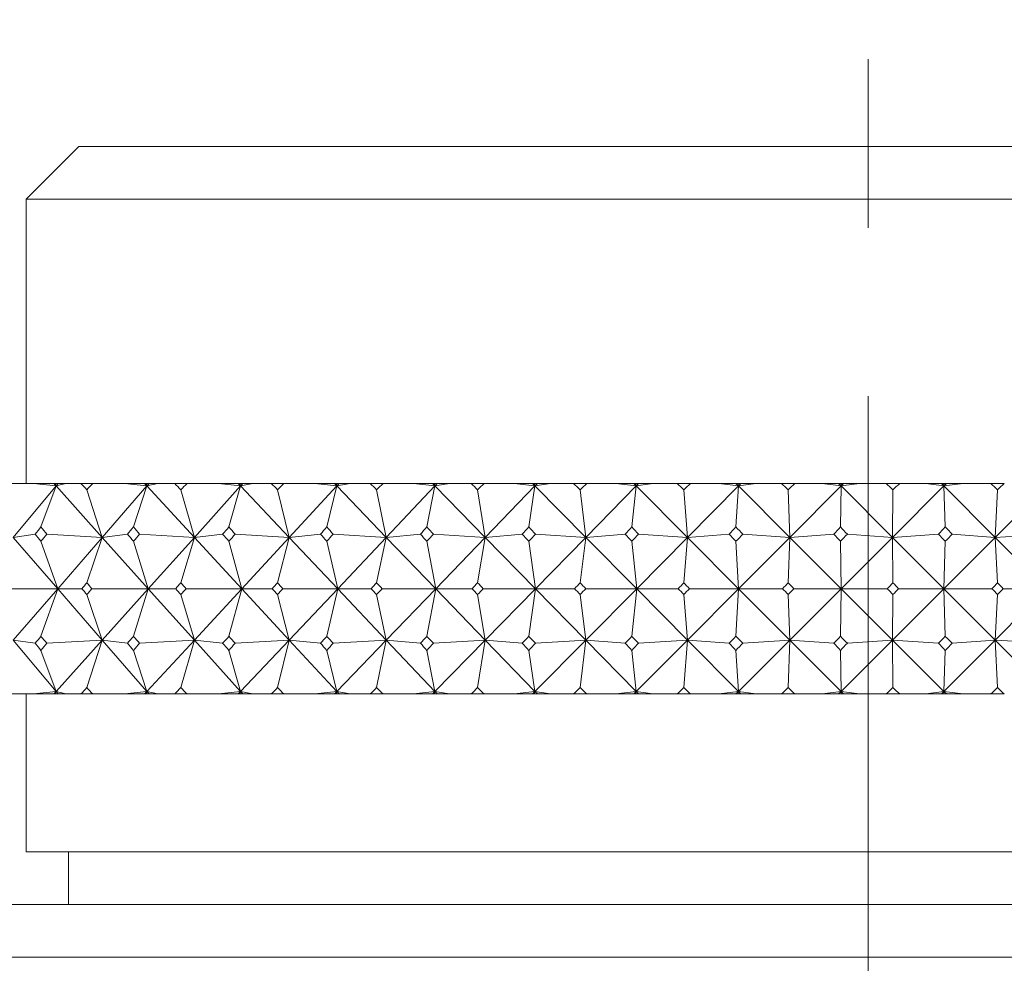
# Model space of a CAD drawing. Header units: inches. Extents: x 1.5 to 18.4, y 1.4 to 15.2.
# Tile 29 of 35: x 16.923 to 17.508, y 9.804 to 10.364. Entities that reach past the tile are written whole.
import ezdxf

# ---------------------------------------------------------------- set-up
doc = ezdxf.new("R2010")
doc.units = ezdxf.units.IN
doc.header["$MEASUREMENT"] = 0
doc.linetypes.add('CENTERX2', pattern=[0.8, 0.5, -0.1, 0.1, -0.1])
doc.layers.add('SLD-0', color=7, linetype='Continuous')

msp = doc.modelspace()

# ---------------------------------------------------------------- linework, layer by layer
at = {"color": 7, "linetype": 'Continuous', "lineweight": 15}
for p, q in [((16.95851, 10.28882), (16.92726, 10.25757)), ((16.95851, 10.28882), (17.89601, 10.28882)), ((16.92726, 10.25757), (16.92726, 10.08882)), ((17.92726, 10.25757), (16.92726, 10.25757)), ((16.91266, 10.08882), (16.93149, 10.08882)), ((16.94497, 10.08735), (16.91946, 10.05681)), ((16.94497, 10.08735), (16.93149, 10.08882)), ((16.93149, 10.08882), (16.94365, 10.08882)), ((16.936, 10.06297), (16.94497, 10.08735)), ((16.94365, 10.08882), (16.94497, 10.08735)), ((16.94365, 10.08882), (16.94447, 10.08882)), ((16.94447, 10.08882), (16.94497, 10.08735)), ((16.94447, 10.08882), (16.9462, 10.08882)), ((16.94497, 10.08735), (16.95069, 10.08882)), ((16.9462, 10.08882), (16.94497, 10.08735)), ((16.94497, 10.08735), (16.97239, 10.05681)), ((16.9462, 10.08882), (16.95069, 10.08882)), ((16.95069, 10.08882), (16.95971, 10.08882)), ((16.96678, 10.08882), (16.95971, 10.08882)), ((16.96678, 10.08882), (16.98553, 10.08882)), ((16.99891, 10.08735), (16.97239, 10.05681)), ((16.99891, 10.08735), (16.98553, 10.08882)), ((16.98553, 10.08882), (16.99755, 10.08882)), ((16.99094, 10.06297), (16.99891, 10.08735)), ((16.99755, 10.08882), (16.99891, 10.08735)), ((16.99755, 10.08882), (16.99847, 10.08882)), ((16.99847, 10.08882), (16.99891, 10.08735)), ((16.99847, 10.08882), (17.00018, 10.08882)), ((16.99891, 10.08735), (17.00538, 10.08882)), ((17.00018, 10.08882), (16.99891, 10.08735)), ((16.99891, 10.08735), (17.02711, 10.05681)), ((17.00018, 10.08882), (17.00538, 10.08882)), ((17.00538, 10.08882), (17.01542, 10.08882)), ((17.02271, 10.08882), (17.01542, 10.08882)), ((17.02271, 10.08882), (17.04132, 10.08882)), ((17.05453, 10.08735), (17.02711, 10.05681)), ((17.05453, 10.08735), (17.04132, 10.08882)), ((17.04132, 10.08882), (17.05314, 10.08882)), ((17.0476, 10.06297), (17.05453, 10.08735)), ((17.05314, 10.08882), (17.05453, 10.08735)), ((17.05314, 10.08882), (17.05415, 10.08882)), ((17.05415, 10.08882), (17.05453, 10.08735)), ((17.05415, 10.08882), (17.05585, 10.08882)), ((17.05453, 10.08735), (17.06174, 10.08882)), ((17.05585, 10.08882), (17.05453, 10.08735)), ((17.05453, 10.08735), (17.08342, 10.05681)), ((17.05585, 10.08882), (17.06174, 10.08882)), ((17.06174, 10.08882), (17.07276, 10.08882)), ((17.08025, 10.08882), (17.07276, 10.08882)), ((17.08025, 10.08882), (17.09863, 10.08882)), ((17.11163, 10.08735), (17.08342, 10.05681)), ((17.11163, 10.08735), (17.09863, 10.08882)), ((17.09863, 10.08882), (17.11021, 10.08882)), ((17.10576, 10.06297), (17.11163, 10.08735)), ((17.11021, 10.08882), (17.11163, 10.08735)), ((17.11021, 10.08882), (17.1113, 10.08882)), ((17.1113, 10.08882), (17.11163, 10.08735)), ((17.1113, 10.08882), (17.11299, 10.08882)), ((17.11163, 10.08735), (17.11955, 10.08882)), ((17.11299, 10.08882), (17.11163, 10.08735)), ((17.11163, 10.08735), (17.14108, 10.05681)), ((17.11299, 10.08882), (17.11955, 10.08882)), ((17.11955, 10.08882), (17.1315, 10.08882)), ((17.13915, 10.08882), (17.1315, 10.08882)), ((17.13915, 10.08882), (17.15724, 10.08882)), ((17.16997, 10.08735), (17.14108, 10.05681)), ((17.16997, 10.08735), (17.15724, 10.08882)), ((17.15724, 10.08882), (17.16853, 10.08882)), ((17.16518, 10.06297), (17.16997, 10.08735)), ((17.16853, 10.08882), (17.16997, 10.08735)), ((17.16853, 10.08882), (17.16971, 10.08882)), ((17.16971, 10.08882), (17.16997, 10.08735)), ((17.16971, 10.08882), (17.17136, 10.08882)), ((17.16997, 10.08735), (17.17856, 10.08882)), ((17.17136, 10.08882), (17.16997, 10.08735)), ((17.16997, 10.08735), (17.19987, 10.05681)), ((17.17136, 10.08882), (17.17856, 10.08882)), ((17.17856, 10.08882), (17.19141, 10.08882)), ((17.19919, 10.08882), (17.19141, 10.08882)), ((17.19919, 10.08882), (17.21691, 10.08882)), ((17.22933, 10.08735), (17.19987, 10.05681)), ((17.22933, 10.08735), (17.21691, 10.08882)), ((17.21691, 10.08882), (17.22787, 10.08882)), ((17.22565, 10.06297), (17.22933, 10.08735)), ((17.22787, 10.08882), (17.22933, 10.08735)), ((17.22787, 10.08882), (17.22912, 10.08882)), ((17.22912, 10.08882), (17.22933, 10.08735)), ((17.22912, 10.08882), (17.23075, 10.08882)), ((17.22933, 10.08735), (17.23856, 10.08882)), ((17.23075, 10.08882), (17.22933, 10.08735)), ((17.22933, 10.08735), (17.25956, 10.05681)), ((17.23075, 10.08882), (17.23856, 10.08882)), ((17.23856, 10.08882), (17.25225, 10.08882)), ((17.26013, 10.08882), (17.25225, 10.08882)), ((17.28947, 10.08735), (17.25956, 10.05681)), ((17.26013, 10.08882), (17.27741, 10.08882)), ((17.28947, 10.08735), (17.27741, 10.08882)), ((17.27741, 10.08882), (17.288, 10.08882)), ((17.2869, 10.06297), (17.28947, 10.08735)), ((17.288, 10.08882), (17.28947, 10.08735)), ((17.288, 10.08882), (17.28932, 10.08882)), ((17.28932, 10.08882), (17.28947, 10.08735)), ((17.28932, 10.08882), (17.29091, 10.08882)), ((17.28947, 10.08735), (17.2993, 10.08882)), ((17.29091, 10.08882), (17.28947, 10.08735)), ((17.28947, 10.08735), (17.31991, 10.05681)), ((17.29091, 10.08882), (17.2993, 10.08882)), ((17.2993, 10.08882), (17.31378, 10.08882)), ((17.32173, 10.08882), (17.31378, 10.08882)), ((17.35015, 10.08735), (17.31991, 10.05681)), ((17.32173, 10.08882), (17.33851, 10.08882)), ((17.35015, 10.08735), (17.33851, 10.08882)), ((17.33851, 10.08882), (17.34868, 10.08882)), ((17.34868, 10.08882), (17.35015, 10.08735)), ((17.34868, 10.08882), (17.35007, 10.08882)), ((17.34871, 10.06297), (17.35015, 10.08735)), ((17.35007, 10.08882), (17.35015, 10.08735)), ((17.35007, 10.08882), (17.35161, 10.08882)), ((17.35015, 10.08735), (17.36055, 10.08882)), ((17.35161, 10.08882), (17.35015, 10.08735)), ((17.35015, 10.08735), (17.38069, 10.05681)), ((17.35161, 10.08882), (17.36055, 10.08882)), ((17.36055, 10.08882), (17.37576, 10.08882)), ((17.38375, 10.08882), (17.37576, 10.08882)), ((17.41114, 10.08735), (17.38069, 10.05681)), ((17.38375, 10.08882), (17.39995, 10.08882)), ((17.41114, 10.08735), (17.39995, 10.08882)), ((17.39995, 10.08882), (17.40966, 10.08882)), ((17.40966, 10.08882), (17.41114, 10.08735)), ((17.40966, 10.08882), (17.41112, 10.08882)), ((17.41084, 10.06297), (17.41114, 10.08735)), ((17.41112, 10.08882), (17.41114, 10.08735)), ((17.41112, 10.08882), (17.4126, 10.08882)), ((17.41114, 10.08735), (17.42206, 10.08882)), ((17.4126, 10.08882), (17.41114, 10.08735)), ((17.41114, 10.08735), (17.44165, 10.05681)), ((17.4126, 10.08882), (17.42206, 10.08882)), ((17.42206, 10.08882), (17.43794, 10.08882)), ((17.44594, 10.08882), (17.43794, 10.08882)), ((17.47219, 10.08735), (17.44165, 10.05681)), ((17.44594, 10.08882), (17.4615, 10.08882)), ((17.47219, 10.08735), (17.4615, 10.08882)), ((17.4615, 10.08882), (17.47072, 10.08882)), ((17.47072, 10.08882), (17.47219, 10.08735)), ((17.47072, 10.08882), (17.47223, 10.08882)), ((17.47219, 10.08735), (17.48359, 10.08882)), ((17.47366, 10.08882), (17.47219, 10.08735)), ((17.47223, 10.08882), (17.47219, 10.08735)), ((17.47302, 10.06297), (17.47219, 10.08735)), ((17.47219, 10.08735), (17.50255, 10.05681)), ((17.47223, 10.08882), (17.47366, 10.08882)), ((17.47366, 10.08882), (17.48359, 10.08882)), ((17.48359, 10.08882), (17.50007, 10.08882)), ((17.50805, 10.08882), (17.50007, 10.08882)), ((17.53306, 10.08735), (17.50255, 10.05681)), ((16.96324, 10.08502), (16.97239, 10.05681)), ((17.01906, 10.08502), (17.02711, 10.05681)), ((17.0765, 10.08502), (17.08342, 10.05681)), ((17.13533, 10.08502), (17.14108, 10.05681)), ((17.1953, 10.08502), (17.19987, 10.05681)), ((17.25619, 10.08502), (17.25956, 10.05681)), ((17.31775, 10.08502), (17.31991, 10.05681)), ((17.37975, 10.08502), (17.38069, 10.05681)), ((17.44194, 10.08502), (17.44165, 10.05681)), ((17.50406, 10.08502), (17.50255, 10.05681)), ((16.91946, 10.05681), (16.93252, 10.05861)), ((16.91946, 10.05681), (16.94592, 10.02632)), ((16.97239, 10.05681), (16.93949, 10.05861)), ((16.97239, 10.05681), (16.94592, 10.02632)), ((16.96324, 10.02983), (16.97239, 10.05681)), ((16.97239, 10.05681), (16.98734, 10.05861)), ((16.97239, 10.05681), (16.99975, 10.02632)), ((17.02711, 10.05681), (16.99454, 10.05861)), ((17.02711, 10.05681), (16.99975, 10.02632)), ((17.01906, 10.02983), (17.02711, 10.05681)), ((17.02711, 10.05681), (17.04389, 10.05861)), ((17.02711, 10.05681), (17.05527, 10.02632)), ((17.08342, 10.05681), (17.05131, 10.05861)), ((17.08342, 10.05681), (17.05527, 10.02632)), ((17.0765, 10.02983), (17.08342, 10.05681)), ((17.08342, 10.05681), (17.10196, 10.05861)), ((17.08342, 10.05681), (17.11225, 10.02632)), ((17.14108, 10.05681), (17.10956, 10.05861)), ((17.14108, 10.05681), (17.11225, 10.02632)), ((17.13533, 10.02983), (17.14108, 10.05681)), ((17.14108, 10.05681), (17.16131, 10.05861)), ((17.14108, 10.05681), (17.17048, 10.02632)), ((17.19987, 10.05681), (17.16906, 10.05861)), ((17.19987, 10.05681), (17.17048, 10.02632)), ((17.1953, 10.02983), (17.19987, 10.05681)), ((17.19987, 10.05681), (17.22172, 10.05861)), ((17.19987, 10.05681), (17.22972, 10.02632)), ((17.25956, 10.05681), (17.22958, 10.05861)), ((17.25956, 10.05681), (17.22972, 10.02632)), ((17.25619, 10.02983), (17.25956, 10.05681)), ((17.25956, 10.05681), (17.28293, 10.05861)), ((17.25956, 10.05681), (17.28974, 10.02632)), ((17.31991, 10.05681), (17.28974, 10.02632)), ((17.31991, 10.05681), (17.29088, 10.05861)), ((17.31775, 10.02983), (17.31991, 10.05681)), ((17.31991, 10.05681), (17.34471, 10.05861)), ((17.31991, 10.05681), (17.3503, 10.02632)), ((17.38069, 10.05681), (17.3503, 10.02632)), ((17.38069, 10.05681), (17.35272, 10.05861)), ((17.37975, 10.02983), (17.38069, 10.05681)), ((17.38069, 10.05681), (17.40682, 10.05861)), ((17.38069, 10.05681), (17.41117, 10.02632)), ((17.44165, 10.05681), (17.41117, 10.02632)), ((17.44165, 10.05681), (17.41485, 10.05861)), ((17.44165, 10.05681), (17.46901, 10.05861)), ((17.44194, 10.02983), (17.44165, 10.05681)), ((17.44165, 10.05681), (17.4721, 10.02632)), ((17.50255, 10.05681), (17.4721, 10.02632)), ((17.50255, 10.05681), (17.47703, 10.05861)), ((17.50255, 10.05681), (17.53104, 10.05861)), ((17.50406, 10.02983), (17.50255, 10.05681)), ((17.50255, 10.05681), (17.53285, 10.02632)), ((16.94592, 10.02632), (16.936, 10.05461)), ((16.99975, 10.02632), (16.99094, 10.05461)), ((17.05527, 10.02632), (17.0476, 10.05461)), ((17.11225, 10.02632), (17.10576, 10.05461)), ((17.17048, 10.02632), (17.16518, 10.05461)), ((17.22972, 10.02632), (17.22565, 10.05461)), ((17.28974, 10.02632), (17.2869, 10.05461)), ((17.3503, 10.02632), (17.34871, 10.05461)), ((17.41117, 10.02632), (17.41084, 10.05461)), ((17.4721, 10.02632), (17.47302, 10.05461)), ((16.94592, 10.02632), (16.91211, 10.02632)), ((16.91946, 9.99584), (16.94592, 10.02632)), ((16.94592, 10.02632), (16.936, 9.99804)), ((16.97239, 9.99584), (16.94592, 10.02632)), ((16.94592, 10.02632), (16.96027, 10.02632)), ((16.97239, 9.99584), (16.96324, 10.02282)), ((16.99975, 10.02632), (16.96621, 10.02632)), ((16.97239, 9.99584), (16.99975, 10.02632)), ((16.99975, 10.02632), (16.99094, 9.99804)), ((16.99975, 10.02632), (17.016, 10.02632)), ((17.02711, 9.99584), (16.99975, 10.02632)), ((17.02711, 9.99584), (17.01906, 10.02282)), ((17.05527, 10.02632), (17.02213, 10.02632)), ((17.02711, 9.99584), (17.05527, 10.02632)), ((17.05527, 10.02632), (17.0476, 9.99804)), ((17.08342, 9.99584), (17.05527, 10.02632)), ((17.05527, 10.02632), (17.07336, 10.02632)), ((17.08342, 9.99584), (17.0765, 10.02282)), ((17.11225, 10.02632), (17.07965, 10.02632)), ((17.08342, 9.99584), (17.11225, 10.02632)), ((17.11225, 10.02632), (17.10576, 9.99804)), ((17.14108, 9.99584), (17.11225, 10.02632)), ((17.11225, 10.02632), (17.13211, 10.02632)), ((17.14108, 9.99584), (17.13533, 10.02282)), ((17.17048, 10.02632), (17.13854, 10.02632)), ((17.14108, 9.99584), (17.17048, 10.02632)), ((17.17048, 10.02632), (17.16518, 9.99804)), ((17.17048, 10.02632), (17.19203, 10.02632)), ((17.19987, 9.99584), (17.17048, 10.02632)), ((17.19987, 9.99584), (17.1953, 10.02282)), ((17.22972, 10.02632), (17.19857, 10.02632)), ((17.19987, 9.99584), (17.22972, 10.02632)), ((17.22972, 10.02632), (17.22565, 9.99804)), ((17.22972, 10.02632), (17.25288, 10.02632)), ((17.25956, 9.99584), (17.22972, 10.02632)), ((17.25956, 9.99584), (17.25619, 10.02282)), ((17.28974, 10.02632), (17.2595, 10.02632)), ((17.25956, 9.99584), (17.28974, 10.02632)), ((17.28974, 10.02632), (17.2869, 9.99804)), ((17.31991, 9.99584), (17.28974, 10.02632)), ((17.28974, 10.02632), (17.31441, 10.02632)), ((17.31991, 9.99584), (17.31775, 10.02282)), ((17.31991, 9.99584), (17.3503, 10.02632)), ((17.3503, 10.02632), (17.3211, 10.02632)), ((17.3503, 10.02632), (17.34871, 9.99804)), ((17.3503, 10.02632), (17.37639, 10.02632)), ((17.38069, 9.99584), (17.3503, 10.02632)), ((17.38069, 9.99584), (17.37975, 10.02282)), ((17.38069, 9.99584), (17.41117, 10.02632)), ((17.41117, 10.02632), (17.38311, 10.02632)), ((17.41117, 10.02632), (17.41084, 9.99804)), ((17.44165, 9.99584), (17.41117, 10.02632)), ((17.41117, 10.02632), (17.43857, 10.02632)), ((17.44165, 9.99584), (17.4721, 10.02632)), ((17.44165, 9.99584), (17.44194, 10.02282)), ((17.4721, 10.02632), (17.4453, 10.02632)), ((17.4721, 10.02632), (17.47302, 9.99804)), ((17.50255, 9.99584), (17.4721, 10.02632)), ((17.4721, 10.02632), (17.50071, 10.02632)), ((17.50255, 9.99584), (17.53285, 10.02632)), ((17.50255, 9.99584), (17.50406, 10.02282)), ((17.53285, 10.02632), (17.50742, 10.02632)), ((16.93252, 9.99404), (16.91946, 9.99584)), ((16.94497, 9.9653), (16.91946, 9.99584)), ((16.93949, 9.99404), (16.97239, 9.99584)), ((16.94497, 9.9653), (16.97239, 9.99584)), ((16.97239, 9.99584), (16.96324, 9.96763)), ((16.98734, 9.99404), (16.97239, 9.99584)), ((16.99891, 9.9653), (16.97239, 9.99584)), ((16.99454, 9.99404), (17.02711, 9.99584)), ((16.99891, 9.9653), (17.02711, 9.99584)), ((17.02711, 9.99584), (17.01906, 9.96763)), ((17.04389, 9.99404), (17.02711, 9.99584)), ((17.05453, 9.9653), (17.02711, 9.99584)), ((17.05131, 9.99404), (17.08342, 9.99584)), ((17.05453, 9.9653), (17.08342, 9.99584)), ((17.08342, 9.99584), (17.0765, 9.96763)), ((17.10196, 9.99404), (17.08342, 9.99584)), ((17.11163, 9.9653), (17.08342, 9.99584)), ((17.10956, 9.99404), (17.14108, 9.99584)), ((17.11163, 9.9653), (17.14108, 9.99584)), ((17.14108, 9.99584), (17.13533, 9.96763)), ((17.16131, 9.99404), (17.14108, 9.99584)), ((17.16997, 9.9653), (17.14108, 9.99584)), ((17.16906, 9.99404), (17.19987, 9.99584)), ((17.16997, 9.9653), (17.19987, 9.99584)), ((17.19987, 9.99584), (17.1953, 9.96763)), ((17.22172, 9.99404), (17.19987, 9.99584)), ((17.22933, 9.9653), (17.19987, 9.99584)), ((17.22933, 9.9653), (17.25956, 9.99584)), ((17.22958, 9.99404), (17.25956, 9.99584)), ((17.25956, 9.99584), (17.25619, 9.96763)), ((17.28293, 9.99404), (17.25956, 9.99584)), ((17.28947, 9.9653), (17.25956, 9.99584)), ((17.28947, 9.9653), (17.31991, 9.99584)), ((17.29088, 9.99404), (17.31991, 9.99584)), ((17.31991, 9.99584), (17.31775, 9.96763)), ((17.34471, 9.99404), (17.31991, 9.99584)), ((17.35015, 9.9653), (17.31991, 9.99584)), ((17.35015, 9.9653), (17.38069, 9.99584)), ((17.35272, 9.99404), (17.38069, 9.99584)), ((17.38069, 9.99584), (17.37975, 9.96763)), ((17.41114, 9.9653), (17.38069, 9.99584)), ((17.40682, 9.99404), (17.38069, 9.99584)), ((17.41114, 9.9653), (17.44165, 9.99584)), ((17.41485, 9.99404), (17.44165, 9.99584)), ((17.44165, 9.99584), (17.44194, 9.96763)), ((17.47219, 9.9653), (17.44165, 9.99584)), ((17.46901, 9.99404), (17.44165, 9.99584)), ((17.47219, 9.9653), (17.50255, 9.99584)), ((17.47703, 9.99404), (17.50255, 9.99584)), ((17.50255, 9.99584), (17.50406, 9.96763)), ((17.53306, 9.9653), (17.50255, 9.99584)), ((17.53104, 9.99404), (17.50255, 9.99584)), ((16.94497, 9.9653), (16.936, 9.98968)), ((16.99891, 9.9653), (16.99094, 9.98968)), ((17.05453, 9.9653), (17.0476, 9.98968)), ((17.11163, 9.9653), (17.10576, 9.98968)), ((17.16997, 9.9653), (17.16518, 9.98968)), ((17.22933, 9.9653), (17.22565, 9.98968)), ((17.28947, 9.9653), (17.2869, 9.98968)), ((17.35015, 9.9653), (17.34871, 9.98968)), ((17.41114, 9.9653), (17.41084, 9.98968)), ((17.47219, 9.9653), (17.47302, 9.98968)), ((16.91266, 9.96382), (16.93149, 9.96382)), ((16.92726, 9.96382), (16.92726, 9.87007)), ((16.93149, 9.96382), (16.94497, 9.9653)), ((16.93149, 9.96382), (16.94365, 9.96382)), ((16.94365, 9.96382), (16.94497, 9.9653)), ((16.94365, 9.96382), (16.94447, 9.96382)), ((16.94497, 9.9653), (16.94447, 9.96382)), ((16.94447, 9.96382), (16.9462, 9.96382)), ((16.95069, 9.96382), (16.94497, 9.9653)), ((16.9462, 9.96382), (16.94497, 9.9653)), ((16.9462, 9.96382), (16.95069, 9.96382)), ((16.95069, 9.96382), (16.95971, 9.96382)), ((16.96678, 9.96382), (16.95971, 9.96382)), ((16.96678, 9.96382), (16.98553, 9.96382)), ((16.98553, 9.96382), (16.99891, 9.9653)), ((16.98553, 9.96382), (16.99755, 9.96382)), ((16.99755, 9.96382), (16.99891, 9.9653)), ((16.99755, 9.96382), (16.99847, 9.96382)), ((16.99891, 9.9653), (16.99847, 9.96382)), ((16.99847, 9.96382), (17.00018, 9.96382)), ((17.00538, 9.96382), (16.99891, 9.9653)), ((17.00018, 9.96382), (16.99891, 9.9653)), ((17.00018, 9.96382), (17.00538, 9.96382)), ((17.00538, 9.96382), (17.01542, 9.96382)), ((17.02271, 9.96382), (17.01542, 9.96382)), ((17.02271, 9.96382), (17.04132, 9.96382)), ((17.04132, 9.96382), (17.05453, 9.9653)), ((17.04132, 9.96382), (17.05314, 9.96382)), ((17.05314, 9.96382), (17.05453, 9.9653)), ((17.05314, 9.96382), (17.05415, 9.96382)), ((17.05453, 9.9653), (17.05415, 9.96382)), ((17.05415, 9.96382), (17.05585, 9.96382)), ((17.06174, 9.96382), (17.05453, 9.9653)), ((17.05585, 9.96382), (17.05453, 9.9653)), ((17.05585, 9.96382), (17.06174, 9.96382)), ((17.06174, 9.96382), (17.07276, 9.96382)), ((17.08025, 9.96382), (17.07276, 9.96382)), ((17.08025, 9.96382), (17.09863, 9.96382)), ((17.09863, 9.96382), (17.11163, 9.9653)), ((17.09863, 9.96382), (17.11021, 9.96382)), ((17.11021, 9.96382), (17.11163, 9.9653)), ((17.11021, 9.96382), (17.1113, 9.96382)), ((17.11163, 9.9653), (17.1113, 9.96382)), ((17.1113, 9.96382), (17.11299, 9.96382)), ((17.11955, 9.96382), (17.11163, 9.9653)), ((17.11299, 9.96382), (17.11163, 9.9653)), ((17.11299, 9.96382), (17.11955, 9.96382)), ((17.11955, 9.96382), (17.1315, 9.96382)), ((17.13915, 9.96382), (17.1315, 9.96382)), ((17.13915, 9.96382), (17.15724, 9.96382)), ((17.15724, 9.96382), (17.16997, 9.9653)), ((17.15724, 9.96382), (17.16853, 9.96382)), ((17.16853, 9.96382), (17.16997, 9.9653)), ((17.16853, 9.96382), (17.16971, 9.96382)), ((17.16997, 9.9653), (17.16971, 9.96382)), ((17.16971, 9.96382), (17.17136, 9.96382)), ((17.17856, 9.96382), (17.16997, 9.9653)), ((17.17136, 9.96382), (17.16997, 9.9653)), ((17.17136, 9.96382), (17.17856, 9.96382)), ((17.17856, 9.96382), (17.19141, 9.96382)), ((17.19919, 9.96382), (17.19141, 9.96382)), ((17.19919, 9.96382), (17.21691, 9.96382)), ((17.21691, 9.96382), (17.22933, 9.9653)), ((17.21691, 9.96382), (17.22787, 9.96382)), ((17.22787, 9.96382), (17.22933, 9.9653)), ((17.22787, 9.96382), (17.22912, 9.96382)), ((17.22933, 9.9653), (17.22912, 9.96382)), ((17.22912, 9.96382), (17.23075, 9.96382)), ((17.23856, 9.96382), (17.22933, 9.9653)), ((17.23075, 9.96382), (17.22933, 9.9653)), ((17.23075, 9.96382), (17.23856, 9.96382)), ((17.23856, 9.96382), (17.25225, 9.96382)), ((17.26013, 9.96382), (17.25225, 9.96382)), ((17.26013, 9.96382), (17.27741, 9.96382)), ((17.27741, 9.96382), (17.28947, 9.9653)), ((17.27741, 9.96382), (17.288, 9.96382)), ((17.288, 9.96382), (17.28947, 9.9653)), ((17.288, 9.96382), (17.28932, 9.96382)), ((17.28947, 9.9653), (17.28932, 9.96382)), ((17.28932, 9.96382), (17.29091, 9.96382)), ((17.2993, 9.96382), (17.28947, 9.9653)), ((17.29091, 9.96382), (17.28947, 9.9653)), ((17.29091, 9.96382), (17.2993, 9.96382)), ((17.2993, 9.96382), (17.31378, 9.96382)), ((17.32173, 9.96382), (17.31378, 9.96382)), ((17.32173, 9.96382), (17.33851, 9.96382)), ((17.33851, 9.96382), (17.35015, 9.9653)), ((17.33851, 9.96382), (17.34868, 9.96382)), ((17.34868, 9.96382), (17.35015, 9.9653)), ((17.34868, 9.96382), (17.35007, 9.96382)), ((17.35015, 9.9653), (17.35007, 9.96382)), ((17.35007, 9.96382), (17.35161, 9.96382)), ((17.36055, 9.96382), (17.35015, 9.9653)), ((17.35161, 9.96382), (17.35015, 9.9653)), ((17.35161, 9.96382), (17.36055, 9.96382)), ((17.36055, 9.96382), (17.37576, 9.96382)), ((17.38375, 9.96382), (17.37576, 9.96382)), ((17.38375, 9.96382), (17.39995, 9.96382)), ((17.39995, 9.96382), (17.41114, 9.9653)), ((17.39995, 9.96382), (17.40966, 9.96382)), ((17.40966, 9.96382), (17.41114, 9.9653)), ((17.40966, 9.96382), (17.41112, 9.96382)), ((17.41114, 9.9653), (17.41112, 9.96382)), ((17.41112, 9.96382), (17.4126, 9.96382)), ((17.42206, 9.96382), (17.41114, 9.9653)), ((17.4126, 9.96382), (17.41114, 9.9653)), ((17.4126, 9.96382), (17.42206, 9.96382)), ((17.42206, 9.96382), (17.43794, 9.96382)), ((17.44594, 9.96382), (17.43794, 9.96382)), ((17.44594, 9.96382), (17.4615, 9.96382)), ((17.4615, 9.96382), (17.47219, 9.9653)), ((17.4615, 9.96382), (17.47072, 9.96382)), ((17.47072, 9.96382), (17.47219, 9.9653)), ((17.47072, 9.96382), (17.47223, 9.96382)), ((17.48359, 9.96382), (17.47219, 9.9653)), ((17.47366, 9.96382), (17.47219, 9.9653)), ((17.47219, 9.9653), (17.47223, 9.96382)), ((17.47223, 9.96382), (17.47366, 9.96382)), ((17.47366, 9.96382), (17.48359, 9.96382)), ((17.48359, 9.96382), (17.50007, 9.96382)), ((17.50805, 9.96382), (17.50007, 9.96382)), ((16.92726, 9.87007), (17.92726, 9.87007)), ((16.95226, 9.87007), (16.95226, 9.83882)), ((16.58351, 9.83882), (18.27101, 9.83882)), ((18.30226, 9.80757), (16.55226, 9.80757))]:
    msp.add_line(p, q, dxfattribs=at)
for centre, major_axis, ratio, start_param, end_param in [((17.42726, 8.65454), (-0.91848, 1.70312), 0.216929, 5.582663, 5.586704), ((17.42726, 8.65454), (0.14155, 1.71282), 0.572056, 0.627263, 0.631305), ((17.42726, 8.65454), (-0.89851, 1.70061), 0.244425, 5.570691, 5.574733), ((17.42726, 8.65454), (0.23029, 1.70982), 0.563126, 0.655722, 0.659763), ((17.42726, 8.65454), (-0.87572, 1.69812), 0.271924, 5.559799, 5.563841), ((17.42726, 8.65454), (0.31413, 1.70599), 0.550319, 0.681009, 0.685051), ((17.42726, 8.65454), (-0.84992, 1.69575), 0.299385, 5.550179, 5.554221), ((17.42726, 8.65454), (0.39204, 1.7019), 0.53415, 0.702451, 0.706492), ((17.42726, 8.65454), (-0.82089, 1.69362), 0.326751, 5.542052, 5.546094), ((17.42726, 8.65454), (0.46354, 1.69802), 0.515173, 0.719742, 0.723784), ((17.42726, 8.65454), (-0.78836, 1.69187), 0.353941, 5.535668, 5.53971), ((17.42726, 8.65454), (0.52859, 1.69474), 0.493924, 0.732877, 0.736919), ((17.42726, 8.65454), (-0.75202, 1.69064), 0.380845, 5.531311, 5.535353), ((17.42726, 8.65454), (0.58745, 1.69227), 0.47089, 0.742051, 0.746093), ((17.42726, 8.65454), (-0.71149, 1.69006), 0.407318, 5.529299, 5.533341), ((17.42726, 8.65454), (0.64051, 1.69071), 0.446487, 0.747583, 0.751625), ((17.42726, 8.65454), (-0.66636, 1.69026), 0.433167, 5.529984, 5.534026), ((17.42726, 8.65454), (0.68825, 1.69006), 0.421062, 0.749842, 0.753884), ((17.42726, 8.65454), (-0.61616, 1.69133), 0.458148, 5.533739, 5.537781), ((17.42726, 8.65454), (0.73116, 1.69025), 0.394892, 0.749209, 0.753251), ((17.42726, 11.39811), (0.95054, 1.7078), 0.162036, 3.905792, 3.909848), ((17.42726, 11.39811), (-0.23029, 1.70982), 0.563126, 2.387582, 2.391637), ((17.42726, 11.39811), (0.93578, 1.70554), 0.189461, 3.919428, 3.923484), ((17.42726, 11.39811), (-0.31413, 1.70599), 0.550319, 2.362294, 2.36635), ((17.42726, 11.39811), (0.91848, 1.70312), 0.216929, 3.932307, 3.936363), ((17.42726, 11.39811), (-0.39204, 1.7019), 0.53415, 2.340852, 2.344908), ((17.42726, 11.39811), (0.89851, 1.70061), 0.244425, 3.944278, 3.948334), ((17.42726, 11.39811), (-0.46354, 1.69802), 0.515173, 2.323561, 2.327617), ((17.42726, 11.39811), (0.87572, 1.69812), 0.271924, 3.955171, 3.959227), ((17.42726, 11.39811), (-0.52859, 1.69474), 0.493924, 2.310426, 2.314482), ((17.42726, 11.39811), (0.84992, 1.69575), 0.299385, 3.964791, 3.968847), ((17.42726, 11.39811), (-0.58745, 1.69227), 0.47089, 2.301252, 2.305308), ((17.42726, 11.39811), (0.82089, 1.69362), 0.326751, 3.972918, 3.976974), ((17.42726, 11.39811), (-0.64051, 1.69071), 0.446487, 2.29572, 2.299776), ((17.42726, 11.39811), (0.78836, 1.69187), 0.353941, 3.979302, 3.983358), ((17.42726, 11.39811), (-0.68825, 1.69006), 0.421062, 2.293461, 2.297517), ((17.42726, 11.39811), (0.75202, 1.69064), 0.380845, 3.983659, 3.987715), ((17.42726, 11.39811), (-0.73116, 1.69025), 0.394892, 2.294094, 2.29815), ((17.42726, 11.39811), (0.71149, 1.69006), 0.407318, 3.985671, 3.989726), ((17.42726, 11.39811), (-0.76966, 1.69115), 0.368195, 2.297254, 2.30131), ((17.42726, 8.65454), (-0.93578, 1.70554), 0.189461, 5.564126, 5.568182), ((17.42726, 8.65454), (0.14155, 1.71282), 0.572056, 0.658665, 0.662721), ((17.42726, 8.65454), (-0.91848, 1.70312), 0.216929, 5.551247, 5.555303), ((17.42726, 8.65454), (0.23029, 1.70982), 0.563126, 0.687123, 0.691179), ((17.42726, 8.65454), (-0.89851, 1.70061), 0.244425, 5.539275, 5.543331), ((17.42726, 8.65454), (0.31413, 1.70599), 0.550319, 0.712411, 0.716466), ((17.42726, 8.65454), (-0.87572, 1.69812), 0.271924, 5.528383, 5.532439), ((17.42726, 8.65454), (0.39204, 1.7019), 0.53415, 0.733852, 0.737908), ((17.42726, 8.65454), (-0.84992, 1.69575), 0.299385, 5.518763, 5.522819), ((17.42726, 8.65454), (0.46354, 1.69802), 0.515173, 0.751144, 0.7552), ((17.42726, 8.65454), (-0.82089, 1.69362), 0.326751, 5.510636, 5.514692), ((17.42726, 8.65454), (0.52859, 1.69474), 0.493924, 0.764279, 0.768335), ((17.42726, 8.65454), (-0.78836, 1.69187), 0.353941, 5.504252, 5.508308), ((17.42726, 8.65454), (0.58745, 1.69227), 0.47089, 0.773453, 0.777509), ((17.42726, 8.65454), (-0.75202, 1.69064), 0.380845, 5.499895, 5.503951), ((17.42726, 8.65454), (0.64051, 1.69071), 0.446487, 0.778985, 0.783041), ((17.42726, 8.65454), (-0.71149, 1.69006), 0.407318, 5.497883, 5.501939), ((17.42726, 8.65454), (0.68825, 1.69006), 0.421062, 0.781244, 0.7853), ((17.42726, 8.65454), (-0.66636, 1.69026), 0.433167, 5.498568, 5.502624), ((17.42726, 8.65454), (0.73116, 1.69025), 0.394892, 0.780611, 0.784667), ((17.42726, 11.39811), (0.93578, 1.70554), 0.189461, 3.888671, 3.892068), ((17.42726, 11.39811), (-0.23029, 1.70982), 0.563126, 2.418997, 2.422395), ((17.42726, 11.39811), (0.91848, 1.70312), 0.216929, 3.90155, 3.904947), ((17.42726, 11.39811), (-0.31413, 1.70599), 0.550319, 2.39371, 2.397108), ((17.42726, 11.39811), (0.89851, 1.70061), 0.244425, 3.913521, 3.916918), ((17.42726, 11.39811), (-0.39204, 1.7019), 0.53415, 2.372268, 2.375666), ((17.42726, 11.39811), (0.87572, 1.69812), 0.271924, 3.924413, 3.927811), ((17.42726, 11.39811), (-0.46354, 1.69802), 0.515173, 2.354977, 2.358374), ((17.42726, 11.39811), (0.84992, 1.69575), 0.299385, 3.934033, 3.937431), ((17.42726, 11.39811), (-0.52859, 1.69474), 0.493924, 2.341842, 2.34524), ((17.42726, 11.39811), (0.82089, 1.69362), 0.326751, 3.942161, 3.945558), ((17.42726, 11.39811), (-0.58745, 1.69227), 0.47089, 2.332668, 2.336065), ((17.42726, 11.39811), (0.78836, 1.69187), 0.353941, 3.948545, 3.951942), ((17.42726, 11.39811), (-0.64051, 1.69071), 0.446487, 2.327136, 2.330533), ((17.42726, 11.39811), (0.75202, 1.69064), 0.380845, 3.952902, 3.956299), ((17.42726, 11.39811), (-0.68825, 1.69006), 0.421062, 2.324877, 2.328274), ((17.42726, 11.39811), (0.71149, 1.69006), 0.407318, 3.954913, 3.958311), ((17.42726, 11.39811), (-0.73116, 1.69025), 0.394892, 2.32551, 2.328907), ((17.42726, 11.39811), (0.66636, 1.69026), 0.433167, 3.954229, 3.957626), ((17.42726, 11.39811), (-0.76966, 1.69115), 0.368195, 2.32867, 2.332067), ((17.42726, 8.65454), (-0.93578, 1.70554), 0.189461, 5.53271, 5.536107), ((17.42726, 8.65454), (0.23029, 1.70982), 0.563126, 0.719198, 0.722595), ((17.42726, 8.65454), (-0.91848, 1.70312), 0.216929, 5.519831, 5.523228), ((17.42726, 8.65454), (0.31413, 1.70599), 0.550319, 0.744485, 0.747882), ((17.42726, 8.65454), (-0.89851, 1.70061), 0.244425, 5.50786, 5.511257), ((17.42726, 8.65454), (0.39204, 1.7019), 0.53415, 0.765927, 0.769324), ((17.42726, 8.65454), (-0.87572, 1.69812), 0.271924, 5.496967, 5.500365), ((17.42726, 8.65454), (0.46354, 1.69802), 0.515173, 0.783219, 0.786616), ((17.42726, 8.65454), (-0.84992, 1.69575), 0.299385, 5.487347, 5.490745), ((17.42726, 8.65454), (0.52859, 1.69474), 0.493924, 0.796353, 0.79975), ((17.42726, 8.65454), (-0.82089, 1.69362), 0.326751, 5.47922, 5.482617), ((17.42726, 8.65454), (0.58745, 1.69227), 0.47089, 0.805528, 0.808925), ((17.42726, 8.65454), (-0.78836, 1.69187), 0.353941, 5.472836, 5.476233), ((17.42726, 8.65454), (0.64051, 1.69071), 0.446487, 0.811059, 0.814457), ((17.42726, 8.65454), (-0.75202, 1.69064), 0.380845, 5.468479, 5.471876), ((17.42726, 8.65454), (0.68825, 1.69006), 0.421062, 0.813318, 0.816716), ((17.42726, 8.65454), (-0.71149, 1.69006), 0.407318, 5.466467, 5.469865), ((17.42726, 8.65454), (0.73116, 1.69025), 0.394892, 0.812685, 0.816083), ((17.42726, 8.65454), (-0.66636, 1.69026), 0.433167, 5.467152, 5.470549), ((17.42726, 8.65454), (0.76966, 1.69115), 0.368195, 0.809525, 0.812923), ((17.42726, 11.39811), (0.93578, 1.70554), 0.189461, 3.856596, 3.860652), ((17.42726, 8.65454), (-0.95054, 1.7078), 0.162036, 5.51493, 5.518986), ((17.42726, 11.39811), (-0.14155, 1.71282), 0.572056, 2.478872, 2.482928), ((17.42726, 8.65454), (0.23029, 1.70982), 0.563126, 0.749955, 0.754011), ((17.42726, 11.39811), (0.91848, 1.70312), 0.216929, 3.869475, 3.873531), ((17.42726, 8.65454), (-0.93578, 1.70554), 0.189461, 5.501294, 5.50535), ((17.42726, 11.39811), (-0.23029, 1.70982), 0.563126, 2.450413, 2.454469), ((17.42726, 8.65454), (0.31413, 1.70599), 0.550319, 0.775242, 0.779298), ((17.42726, 11.39811), (0.89851, 1.70061), 0.244425, 3.881447, 3.885502), ((17.42726, 8.65454), (-0.91848, 1.70312), 0.216929, 5.488415, 5.492471), ((17.42726, 11.39811), (-0.31413, 1.70599), 0.550319, 2.425126, 2.429182), ((17.42726, 8.65454), (0.39204, 1.7019), 0.53415, 0.796684, 0.80074), ((17.42726, 11.39811), (0.87572, 1.69812), 0.271924, 3.892339, 3.896395), ((17.42726, 8.65454), (-0.89851, 1.70061), 0.244425, 5.476444, 5.4805), ((17.42726, 11.39811), (-0.39204, 1.7019), 0.53415, 2.403684, 2.40774), ((17.42726, 8.65454), (0.46354, 1.69802), 0.515173, 0.813976, 0.818032), ((17.42726, 11.39811), (0.84992, 1.69575), 0.299385, 3.901959, 3.906015), ((17.42726, 8.65454), (-0.87572, 1.69812), 0.271924, 5.465551, 5.469607), ((17.42726, 11.39811), (-0.46354, 1.69802), 0.515173, 2.386393, 2.390448), ((17.42726, 8.65454), (0.52859, 1.69474), 0.493924, 0.82711, 0.831166), ((17.42726, 11.39811), (0.82089, 1.69362), 0.326751, 3.910086, 3.914142), ((17.42726, 8.65454), (-0.84992, 1.69575), 0.299385, 5.455931, 5.459987), ((17.42726, 11.39811), (-0.52859, 1.69474), 0.493924, 2.373258, 2.377314), ((17.42726, 8.65454), (0.58745, 1.69227), 0.47089, 0.836285, 0.840341), ((17.42726, 11.39811), (0.78836, 1.69187), 0.353941, 3.91647, 3.920526), ((17.42726, 8.65454), (-0.82089, 1.69362), 0.326751, 5.447804, 5.45186), ((17.42726, 11.39811), (-0.58745, 1.69227), 0.47089, 2.364084, 2.368139), ((17.42726, 8.65454), (0.64051, 1.69071), 0.446487, 0.841817, 0.845873), ((17.42726, 11.39811), (0.75202, 1.69064), 0.380845, 3.920827, 3.924883), ((17.42726, 8.65454), (-0.78836, 1.69187), 0.353941, 5.44142, 5.445476), ((17.42726, 11.39811), (-0.64051, 1.69071), 0.446487, 2.358552, 2.362608), ((17.42726, 8.65454), (0.68825, 1.69006), 0.421062, 0.844076, 0.848132), ((17.42726, 11.39811), (0.71149, 1.69006), 0.407318, 3.922839, 3.926895), ((17.42726, 8.65454), (-0.75202, 1.69064), 0.380845, 5.437063, 5.441119), ((17.42726, 11.39811), (-0.68825, 1.69006), 0.421062, 2.356293, 2.360349), ((17.42726, 8.65454), (0.73116, 1.69025), 0.394892, 0.843443, 0.847499), ((17.42726, 11.39811), (0.66636, 1.69026), 0.433167, 3.922154, 3.92621), ((17.42726, 8.65454), (-0.71149, 1.69006), 0.407318, 5.435051, 5.439107), ((17.42726, 11.39811), (-0.73116, 1.69025), 0.394892, 2.356926, 2.360982), ((17.42726, 8.65454), (0.76966, 1.69115), 0.368195, 0.840283, 0.844338), ((17.42726, 11.39811), (0.91848, 1.70312), 0.216929, 3.838074, 3.842115), ((17.42726, 11.39811), (-0.14155, 1.71282), 0.572056, 2.510288, 2.51433), ((17.42726, 11.39811), (0.89851, 1.70061), 0.244425, 3.850045, 3.854087), ((17.42726, 11.39811), (-0.23029, 1.70982), 0.563126, 2.481829, 2.485871), ((17.42726, 11.39811), (0.87572, 1.69812), 0.271924, 3.860937, 3.864979), ((17.42726, 11.39811), (-0.31413, 1.70599), 0.550319, 2.456542, 2.460584), ((17.42726, 11.39811), (0.84992, 1.69575), 0.299385, 3.870557, 3.874599), ((17.42726, 11.39811), (-0.39204, 1.7019), 0.53415, 2.4351, 2.439142), ((17.42726, 11.39811), (0.82089, 1.69362), 0.326751, 3.878684, 3.882726), ((17.42726, 11.39811), (-0.46354, 1.69802), 0.515173, 2.417808, 2.42185), ((17.42726, 11.39811), (0.78836, 1.69187), 0.353941, 3.885068, 3.88911), ((17.42726, 11.39811), (-0.52859, 1.69474), 0.493924, 2.404674, 2.408716), ((17.42726, 11.39811), (0.75202, 1.69064), 0.380845, 3.889425, 3.893467), ((17.42726, 11.39811), (-0.58745, 1.69227), 0.47089, 2.395499, 2.399541), ((17.42726, 11.39811), (0.71149, 1.69006), 0.407318, 3.891437, 3.895479), ((17.42726, 11.39811), (-0.64051, 1.69071), 0.446487, 2.389968, 2.39401), ((17.42726, 11.39811), (0.66636, 1.69026), 0.433167, 3.890752, 3.894794), ((17.42726, 11.39811), (-0.68825, 1.69006), 0.421062, 2.387709, 2.391751), ((17.42726, 11.39811), (0.61616, 1.69133), 0.458148, 3.886997, 3.891039), ((17.42726, 11.39811), (-0.73116, 1.69025), 0.394892, 2.388342, 2.392384)]:
    msp.add_ellipse(centre, major_axis=major_axis, ratio=ratio, start_param=start_param, end_param=end_param, dxfattribs=at)
at = {"layer": 'SLD-0', "color": 7, "linetype": 'CENTERX2', "lineweight": 0}
msp.add_line((17.42726, 4.84064), (17.42726, 10.36415), dxfattribs=at)

doc.saveas('drawing.dxf')
